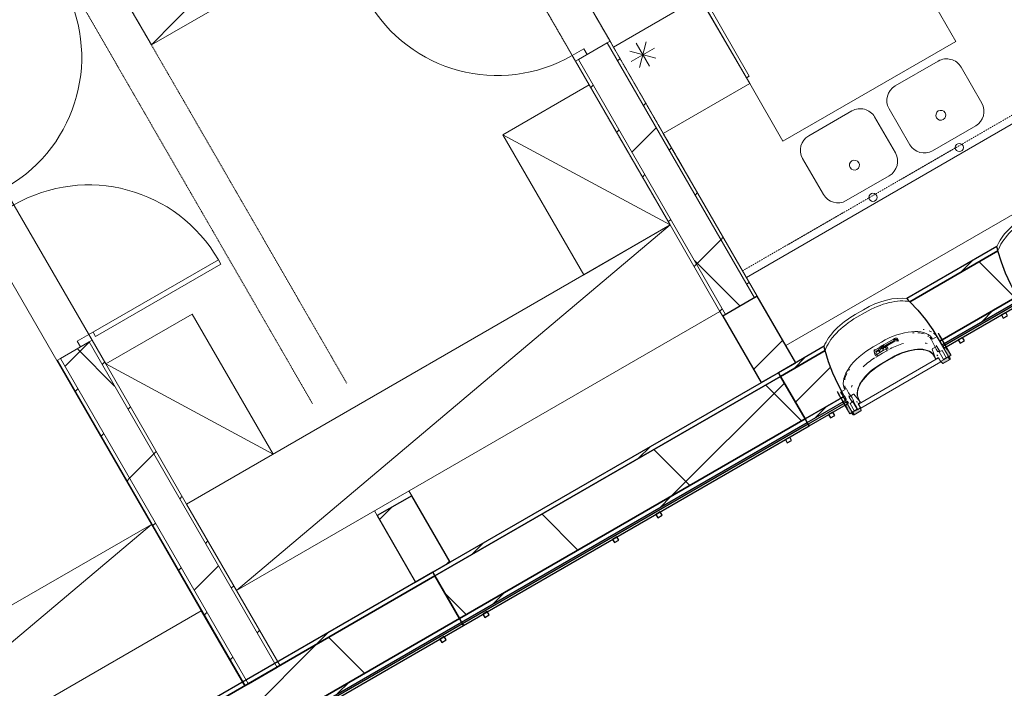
# Model space of a CAD drawing. Header units: centimetres. Extents: x 6036 to 22185, y 5782 to 11383.
# Tile 17 of 183: x 11266 to 11858, y 6586 to 6988. Entities that reach past the tile are written whole.
import ezdxf

# ---------------------------------------------------------------- set-up
doc = ezdxf.new("R2010")
doc.units = ezdxf.units.CM
doc.linetypes.add('Dash', pattern=[0.6, 0.3, -0.3])
doc.linetypes.add('Dash 1mm', pattern=[0.2, 0.1, -0.1])
for name, color, linetype, lineweight in [('A-COLS', 52, 'Continuous', 9), ('A-COLS-HDLN', 52, 'Dash', 9), ('A-DOOR', 31, 'Continuous', 9), ('A-DOOR-FRAM', 31, 'Continuous', 9), ('A-DOOR-OPNG', 31, 'Continuous', 9), ('A-FLOR', 192, 'Continuous', 9), ('A-GENM', 13, 'Continuous', 9), ('A-WALL', 113, 'Continuous', 9), ('A-WALL-FNSH', 113, 'Continuous', 25), ('A-WALL-PATT', 111, 'Continuous', 25), ('E-ELEC-EQPM', 71, 'Continuous', 9), ('Q-CASE', 31, 'Continuous', 9), ('Q-CASE-HDLN', 31, 'Dash', 9), ('S-BEAM', 12, 'Continuous', 9)]:
    doc.layers.add(name, color=color, linetype=linetype, lineweight=lineweight)
pattern_1 = [(45, (5468.8, 0), (-33.67596, 33.67596), [])]
pattern_2 = [(45, (5468.8, 0), (-21.2132, 21.2132), [])]
pattern_3 = [(45, (5468.8, 0), (-53.033, 53.033), []), (135, (5468.8, 0), (-53.033, -53.033), [])]

# ---------------------------------------------------------------- blocks, each defined once
blk = doc.blocks.new('GEMO_WregaPolowkaDrewno - GEMO_WregaPolowkaDrewno-8249762-7-01 ZestMeble')
at = {"layer": 'A-COLS-HDLN', "color": 254}
for p, q in [((-12, -295.15), (-12, 24)), ((12, 24), (12, -295.15))]:
    blk.add_line(p, q, dxfattribs=at)
blk = doc.blocks.new('GEMO_PanelElewacyjny_OknaDol_Nowe - GEMO_PanelElewacyjny_Standard_240_-6277460-7-01 ZestMeble')
at = {"layer": 'S-BEAM'}
h = blk.add_hatch(dxfattribs=at)
h.set_pattern_fill('FP_68', color=256, style=0, pattern_type=2)
h.set_pattern_definition([(15, (-8923.627, -3160.18), (-7.76457, 28.977775), [])])
h.paths.add_polyline_path([(-120, -453.92), (-92.7, -453.92), (-92.7, -451.38), (-120, -451.38)])
h.paths.add_polyline_path([(-120, -421.82), (-89, -421.82), (-88.26, -419.28), (-120, -419.28)])
h.paths.add_polyline_path([(-26.5, -453.92), (27.3, -453.92), (27.3, -451.38), (-26.5, -451.38), (-26.5, -452)])
h.paths.add_polyline_path([(-30.2, -421.82), (31, -421.82), (31.74, -419.28), (-30.94, -419.28), (-30.56, -420.54)])
h.paths.add_polyline_path([(93.5, -453.92), (120, -453.92), (120, -451.38), (93.5, -451.38)])
h.paths.add_polyline_path([(89.8, -421.82), (120, -421.82), (120, -419.28), (89.06, -419.28), (89.44, -420.54)])
h = blk.add_hatch(dxfattribs=at)
h.set_pattern_fill('FP_67', color=256, style=0, pattern_type=2)
h.set_pattern_definition([(15, (-8923.63, -3160.18), (-19.4114, 72.44444), []), (105, (-8923.63, -3160.18), (-72.44444, -19.4114), [])])
h.paths.add_polyline_path([(-120, -451.38), (-92.7, -451.38), (-92.4, -442.62), (-91.02, -431.27), (-90.6, -428.66), (-89, -421.82), (-120, -421.82), (-120, -440.47)])
h.paths.add_polyline_path([(-26.5, -451.38), (27.3, -451.38), (27.54, -443.28), (28.24, -435.85), (29.4, -428.66), (31, -421.82), (-30.2, -421.82), (-28.6, -428.66), (-27.44, -435.85), (-26.74, -443.28), (-26.5, -450.82)])
h.paths.add_polyline_path([(93.5, -451.38), (120, -451.38), (120, -421.82), (89.8, -421.82), (92.15, -433.3), (92.56, -435.85), (93.26, -443.28), (93.5, -450.82)])
for p, q in [((-62.45, -412.04), (-56.75, -412.04)), ((-62.45, -413.94), (-56.75, -413.94)), ((-56.75, -413.94), (-62.45, -413.94)), ((57.55, -412.04), (63.25, -412.04)), ((57.55, -413.94), (63.25, -413.94)), ((63.25, -413.94), (57.55, -413.94)), ((-120, -455.07), (-120, -453.92)), ((120, -453.92), (120, -455.07))]:
    blk.add_line(p, q, dxfattribs=at)
at = {"layer": 'S-BEAM', "lineweight": 25}
for p, q in [((-120, -419.28), (-120, -421.82)), ((-88.26, -419.28), (-120, -419.28)), ((31.74, -419.28), (-30.94, -419.28)), ((120, -419.28), (89.06, -419.28)), ((120, -421.82), (120, -419.28)), ((-120, -421.82), (-120, -451.38)), ((-89, -421.82), (-120, -421.82)), ((-120, -421.82), (-89, -421.82)), ((31, -421.82), (-30.2, -421.82)), ((-30.2, -421.82), (31, -421.82)), ((120, -421.82), (89.8, -421.82)), ((89.8, -421.82), (120, -421.82)), ((120, -451.38), (120, -421.82)), ((27.3, -450.82), (27.33, -448.13)), ((-120, -451.38), (-92.7, -451.38)), ((-120, -451.38), (-120, -453.92)), ((-92.7, -451.38), (-120, -451.38)), ((-120, -453.92), (-92.7, -453.92)), ((-120, -455.07), (-120, -456.23)), ((-92.7, -455.07), (-120, -455.07)), ((-92.7, -451.38), (-92.7, -450.82)), ((-92.7, -453.92), (-92.7, -451.38)), ((-92.7, -456.23), (-92.7, -455.07)), ((-26.5, -450.82), (-26.5, -451.38)), ((-26.5, -451.38), (27.3, -451.38)), ((27.3, -451.38), (-26.5, -451.38)), ((-26.5, -451.38), (-26.5, -453.92)), ((-26.5, -453.92), (27.3, -453.92)), ((27.3, -455.07), (-26.5, -455.07)), ((-26.5, -455.07), (-26.5, -456.23)), ((27.3, -451.38), (27.3, -450.82)), ((27.3, -453.92), (27.3, -451.38)), ((27.3, -456.23), (27.3, -455.07)), ((93.5, -450.82), (93.5, -451.38)), ((93.5, -451.38), (120, -451.38)), ((120, -451.38), (93.5, -451.38)), ((93.5, -451.38), (93.5, -453.92)), ((93.5, -453.92), (120, -453.92)), ((120, -455.07), (93.5, -455.07)), ((93.5, -455.07), (93.5, -456.23)), ((120, -453.92), (120, -451.38)), ((120, -456.23), (120, -455.07)), ((-120, -456.23), (-92.7, -456.23)), ((-103.5, -456.23), (-106.5, -456.23)), ((-106.5, -456.23), (-106.5, -458.54)), ((-106.5, -458.54), (-103.5, -458.54)), ((-103.5, -458.54), (-103.5, -456.23)), ((-26.5, -456.23), (27.3, -456.23)), ((-13.5, -456.23), (-16.5, -456.23)), ((-16.5, -456.23), (-16.5, -458.54)), ((-16.5, -458.54), (-13.5, -458.54)), ((-13.5, -458.54), (-13.5, -456.23)), ((16.5, -456.23), (13.5, -456.23)), ((13.5, -456.23), (13.5, -458.54)), ((13.5, -458.54), (16.5, -458.54)), ((16.5, -458.54), (16.5, -456.23)), ((93.5, -456.23), (120, -456.23)), ((106.5, -456.23), (103.5, -456.23)), ((103.5, -456.23), (103.5, -458.54)), ((103.5, -458.54), (106.5, -458.54)), ((106.5, -458.54), (106.5, -456.23))]:
    blk.add_line(p, q, dxfattribs=at)
at = {"layer": 'S-BEAM', "lineweight": 25, "flags": 128}
for points in [[(-89, -421.82), (-88.64, -420.54), (-88.26, -419.28)], [(-30.94, -419.28), (-30.56, -420.54), (-30.2, -421.82)], [(31, -421.82), (31.36, -420.54), (31.74, -419.28)], [(89.06, -419.28), (89.44, -420.54), (89.8, -421.82)], [(-92.7, -450.82), (-92.46, -443.28), (-91.76, -435.85), (-90.6, -428.66), (-89, -421.82)], [(-30.2, -421.82), (-28.6, -428.66), (-27.44, -435.85), (-26.74, -443.28), (-26.5, -450.82)], [(27.34, -447.76), (27.54, -443.28), (28.24, -435.85), (29.4, -428.66), (31, -421.82)], [(89.8, -421.82), (91.4, -428.66), (92.56, -435.85), (93.26, -443.28), (93.5, -450.82)]]:
    blk.add_lwpolyline(points, dxfattribs=at)
at = {"layer": 'S-BEAM'}
for centre, major_axis, start_param, end_param in [((-62.45, -429.07), (30.25, 0), 1.570796, 2.641687), ((-62.45, -429.07), (-30.25, 0), 4.712389, 5.783279), ((-62.45, -427.16), (30.25, 0), 1.570796, 2.593181), ((-56.75, -427.16), (30.25, 0), 0.548411, 1.570796), ((-56.75, -429.07), (30.25, 0), 0.499906, 1.570796), ((-56.75, -429.07), (30.25, 0), 0.499906, 1.570796), ((57.55, -429.07), (30.25, 0), 1.570796, 2.641687), ((57.55, -429.07), (30.25, 0), 1.570796, 2.641687), ((57.55, -427.16), (30.25, 0), 1.570796, 2.593181), ((63.25, -427.16), (30.25, 0), 0.548411, 1.570796), ((63.25, -429.07), (30.25, 0), 0.499906, 1.570796), ((63.25, -429.07), (30.25, 0), 0.499906, 1.570796), ((-62.45, -451.24), (30.25, 0), 2.522308, 2.552544), ((-62.45, -451.24), (30.25, 0), 2.522308, 2.552544), ((-56.75, -451.24), (30.25, 0), 0.738556, 0.770169), ((-56.75, -451.24), (30.25, 0), 0.738556, 0.770169), ((57.55, -451.24), (30.25, 0), 2.44693, 2.484469), ((57.55, -451.24), (30.25, 0), 2.44693, 2.484469), ((63.25, -451.24), (30.25, 0), 0.657124, 0.694663), ((63.25, -451.24), (30.25, 0), 0.657124, 0.694663), ((-62.45, -453.14), (30.25, 0), 2.663017, 2.689084), ((-56.75, -453.14), (30.25, 0), 0.533605, 0.56556), ((-56.75, -454.01), (30.25, 0), 0.504785, 0.530965), ((57.55, -454.01), (30.25, 0), 2.650816, 2.709639), ((57.55, -453.14), (30.25, 0), 2.622828, 2.648536), ((63.25, -453.14), (30.25, 0), 0.493057, 0.518765), ((63.25, -454.01), (30.25, 0), 0.431953, 0.490776)]:
    blk.add_ellipse(centre, major_axis=major_axis, ratio=0.5, start_param=start_param, end_param=end_param, dxfattribs=at)
blk = doc.blocks.new('GEMO_PanelElewacyjny_Standard - GEMO_PanelElewacyjny_Standard_240_-5482809-7-01 ZestMeble')
at = {"layer": 'S-BEAM'}
h = blk.add_hatch(dxfattribs=at)
h.set_pattern_fill('FP_70', color=256, style=0, pattern_type=2)
h.set_pattern_definition([(15, (-8683.627, -3160.18), (-7.76457, 28.97777), [])])
h.paths.add_polyline_path([(-120, -453.92), (120, -453.92), (120, -451.38), (-120, -451.38)])
h.paths.add_polyline_path([(-120, -421.82), (120, -421.82), (120, -419.28), (-120, -419.28)])
h = blk.add_hatch(dxfattribs=at)
h.set_pattern_fill('FP_69', color=256, style=0, pattern_type=2)
h.set_pattern_definition([(15, (-8683.63, -3160.18), (-19.4114, 72.44444), []), (105, (-8683.63, -3160.18), (-72.44444, -19.4114), [])])
h.paths.add_polyline_path([(-120, -451.38), (120, -451.38), (120, -421.82), (-120, -421.82), (-120, -431.96)])
at = {"layer": 'S-BEAM', "lineweight": 25}
for p, q in [((120, -419.28), (-120, -419.28)), ((-120, -419.28), (-120, -421.82)), ((120, -421.82), (120, -419.28)), ((120, -421.82), (-120, -421.82)), ((-120, -421.82), (-120, -451.38)), ((-120, -421.82), (120, -421.82)), ((120, -451.38), (120, -421.82)), ((-120, -451.38), (120, -451.38)), ((120, -451.38), (-120, -451.38)), ((-120, -451.38), (-120, -453.92)), ((-120, -453.92), (120, -453.92)), ((120, -455.07), (-120, -455.07)), ((-120, -455.07), (-120, -456.23)), ((120, -453.92), (120, -451.38)), ((120, -456.23), (120, -455.07)), ((-120, -456.23), (120, -456.23)), ((-103.5, -456.23), (-106.5, -456.23)), ((-106.5, -456.23), (-106.5, -458.54)), ((-106.5, -458.54), (-103.5, -458.54)), ((-103.5, -458.54), (-103.5, -456.23)), ((-13.5, -456.23), (-16.5, -456.23)), ((-16.5, -456.23), (-16.5, -458.54)), ((-16.5, -458.54), (-13.5, -458.54)), ((-13.5, -458.54), (-13.5, -456.23)), ((16.5, -456.23), (13.5, -456.23)), ((13.5, -456.23), (13.5, -458.54)), ((13.5, -458.54), (16.5, -458.54)), ((16.5, -458.54), (16.5, -456.23)), ((106.5, -456.23), (103.5, -456.23)), ((103.5, -456.23), (103.5, -458.54)), ((103.5, -458.54), (106.5, -458.54)), ((106.5, -458.54), (106.5, -456.23))]:
    blk.add_line(p, q, dxfattribs=at)
at = {"layer": 'S-BEAM'}
for p, q in [((-120, -455.07), (-120, -453.92)), ((120, -453.92), (120, -455.07))]:
    blk.add_line(p, q, dxfattribs=at)
blk = doc.blocks.new('GEMO_PanelElewacyjny_Standard - GEMO_PanelElewacyjny_Standard_240_-V27-7-01 ZestMeble')
at = {"layer": 'S-BEAM'}
h = blk.add_hatch(dxfattribs=at)
h.set_pattern_fill('FP_72', color=256, style=0, pattern_type=2)
h.set_pattern_definition([(15, (-8443.627, -3160.18), (-7.76457, 28.97777), [])])
h.paths.add_polyline_path([(-120, -453.92), (120, -453.92), (120, -451.38), (-120, -451.38)])
h.paths.add_polyline_path([(-120, -421.82), (120, -421.82), (120, -419.28), (-120, -419.28)])
h = blk.add_hatch(dxfattribs=at)
h.set_pattern_fill('FP_71', color=256, style=0, pattern_type=2)
h.set_pattern_definition([(15, (-8443.63, -3160.18), (-19.4114, 72.44444), []), (105, (-8443.63, -3160.18), (-72.44444, -19.4114), [])])
h.paths.add_polyline_path([(-120, -451.38), (120, -451.38), (120, -421.82), (-120, -421.82), (-120, -422.64)])
at = {"layer": 'S-BEAM', "lineweight": 25}
for p, q in [((120, -419.28), (-120, -419.28)), ((-120, -419.28), (-120, -421.82)), ((120, -421.82), (120, -419.28)), ((120, -421.82), (-120, -421.82)), ((-120, -421.82), (-120, -451.38)), ((-120, -421.82), (120, -421.82)), ((120, -451.38), (120, -421.82)), ((-120, -451.38), (120, -451.38)), ((120, -451.38), (-120, -451.38)), ((-120, -451.38), (-120, -453.92)), ((-120, -453.92), (120, -453.92)), ((120, -455.07), (-120, -455.07)), ((-120, -455.07), (-120, -456.23)), ((120, -453.92), (120, -451.38)), ((120, -456.23), (120, -455.07)), ((-120, -456.23), (120, -456.23)), ((-103.5, -456.23), (-106.5, -456.23)), ((-106.5, -456.23), (-106.5, -458.54)), ((-106.5, -458.54), (-103.5, -458.54)), ((-103.5, -458.54), (-103.5, -456.23)), ((-13.5, -456.23), (-16.5, -456.23)), ((-16.5, -456.23), (-16.5, -458.54)), ((-16.5, -458.54), (-13.5, -458.54)), ((-13.5, -458.54), (-13.5, -456.23)), ((16.5, -456.23), (13.5, -456.23)), ((13.5, -456.23), (13.5, -458.54)), ((13.5, -458.54), (16.5, -458.54)), ((16.5, -458.54), (16.5, -456.23)), ((106.5, -456.23), (103.5, -456.23)), ((103.5, -456.23), (103.5, -458.54)), ((103.5, -458.54), (106.5, -458.54)), ((106.5, -458.54), (106.5, -456.23))]:
    blk.add_line(p, q, dxfattribs=at)
at = {"layer": 'S-BEAM'}
for p, q in [((-120, -455.07), (-120, -453.92)), ((120, -453.92), (120, -455.07))]:
    blk.add_line(p, q, dxfattribs=at)
blk = doc.blocks.new('DOOR_Drzwi-1S_P1 - C13-D_Drzwi_90x200_-8232683-7-01 ZestMeble')
at = {"layer": 'A-DOOR'}
for p, q in [((48, 102.25), (45, 102.25)), ((45, 12.25), (45, 102.25)), ((48, 15.25), (48, 102.25)), ((48, 15.25), (45, 15.25))]:
    blk.add_line(p, q, dxfattribs=at)
at = {"layer": 'A-DOOR-FRAM'}
for p, q in [((-49, 4.25), (-49, 12.25)), ((-49, 12.25), (-45, 12.25)), ((-45, 12.25), (-45, 4.25)), ((45, 4.25), (45, 12.25)), ((45, 12.25), (49, 12.25)), ((49, 12.25), (49, 4.25)), ((-45, 4.25), (-49, 4.25)), ((49, 4.25), (45, 4.25))]:
    blk.add_line(p, q, dxfattribs=at)
at = {"layer": 'A-DOOR-OPNG'}
blk.add_arc((45, 12.25), 90, 90, 180, dxfattribs=at)
blk = doc.blocks.new('DOOR_Drzwi-1S_P1 - C13-D_Drzwi_90x200_-8233006-7-01 ZestMeble')
at = {"layer": 'A-DOOR'}
for p, q in [((48, 102.25), (45, 102.25)), ((45, 12.25), (45, 102.25)), ((48, 15.25), (48, 102.25)), ((48, 15.25), (45, 15.25))]:
    blk.add_line(p, q, dxfattribs=at)
at = {"layer": 'A-DOOR-FRAM'}
for p, q in [((-49, 4.25), (-49, 12.25)), ((-49, 12.25), (-45, 12.25)), ((-45, 12.25), (-45, 4.25)), ((45, 4.25), (45, 12.25)), ((45, 12.25), (49, 12.25)), ((49, 12.25), (49, 4.25)), ((-45, 4.25), (-49, 4.25)), ((49, 4.25), (45, 4.25))]:
    blk.add_line(p, q, dxfattribs=at)
at = {"layer": 'A-DOOR-OPNG'}
blk.add_arc((45, 12.25), 90, 90, 180, dxfattribs=at)
blk = doc.blocks.new('DOOR_Drzwi-1S_P1 - C13-D_Drzwi_90x200_-8232745-7-01 ZestMeble')
at = {"layer": 'A-DOOR'}
for p, q in [((48, 102), (45, 102)), ((45, 12), (45, 102)), ((48, 15), (48, 102)), ((48, 15), (45, 15))]:
    blk.add_line(p, q, dxfattribs=at)
at = {"layer": 'A-DOOR-FRAM'}
for p, q in [((-49, 4), (-49, 12)), ((-49, 12), (-45, 12)), ((-45, 12), (-45, 4)), ((45, 4), (45, 12)), ((45, 12), (49, 12)), ((49, 12), (49, 4)), ((-45, 4), (-49, 4)), ((49, 4), (45, 4))]:
    blk.add_line(p, q, dxfattribs=at)
at = {"layer": 'A-DOOR-OPNG'}
blk.add_arc((45, 12), 90, 90, 180, dxfattribs=at)
blk = doc.blocks.new('CASE_Zestaw-Kuchnia-Narozna_P2 - E13-A_ZestawKuchenny-Narozny-5910131-7-01 ZestMeble')
at = {"layer": 'A-GENM'}
for p, q in [((79.47, -305), (109.47, -305)), ((79.47, -305), (109.47, -305)), ((139.47, -305), (169.47, -305)), ((139.47, -305), (169.47, -305)), ((69.47, -340), (69.47, -315)), ((69.47, -340), (69.47, -315)), ((119.47, -315), (119.47, -340)), ((119.47, -315), (119.47, -340)), ((129.47, -340), (129.47, -315)), ((129.47, -340), (129.47, -315)), ((179.47, -315), (179.47, -340)), ((179.47, -315), (179.47, -340)), ((109.47, -350), (79.47, -350)), ((109.47, -350), (79.47, -350)), ((169.47, -350), (139.47, -350)), ((169.47, -350), (139.47, -350))]:
    blk.add_line(p, q, dxfattribs=at)
for centre in [(94.43, -356.38), (154.43, -356.38)]:
    blk.add_circle(centre, 2.5, dxfattribs=at)
for centre, radius, start, end in [((79.47, -315), 10, 90, 180), ((79.47, -315), 10, 90, 180), ((109.47, -315), 10, 360, 90), ((109.47, -315), 10, 360, 90), ((139.47, -315), 10, 90, 180), ((139.47, -315), 10, 90, 180), ((169.47, -315), 10, 360, 90), ((169.47, -315), 10, 360, 90), ((94.47, -334.03), 3, 360, 180), ((154.47, -334.03), 3, 360, 180), ((94.47, -334.03), 3, 180, 360), ((154.47, -334.03), 3, 180, 360), ((79.47, -340), 10, 180, 270), ((79.47, -340), 10, 180, 270), ((109.47, -340), 10, 270, 360), ((109.47, -340), 10, 270, 360), ((139.47, -340), 10, 180, 270), ((139.47, -340), 10, 180, 270), ((169.47, -340), 10, 270, 360), ((169.47, -340), 10, 270, 360)]:
    blk.add_arc(centre, radius, start, end, dxfattribs=at)
at = {"layer": 'E-ELEC-EQPM'}
for p, q in [((64.47, -200), (4.47, -200)), ((4.47, -200), (4.47, -260)), ((4.47, -260), (4.47, -200)), ((4.47, -200), (64.47, -200)), ((64.47, -260), (64.47, -200)), ((64.47, -200), (64.47, -260)), ((11.83, -207.19), (23.14, -218.5)), ((23.14, -207.19), (11.83, -218.5)), ((17.48, -204.84), (17.48, -220.84)), ((66.47, -204), (66.47, -256)), ((25.48, -212.84), (9.48, -212.84)), ((4.47, -260), (64.47, -260)), ((64.47, -260), (4.47, -260)), ((66.47, -256), (64.47, -256))]:
    blk.add_line(p, q, dxfattribs=at)
at = {"layer": 'Q-CASE'}
for p, q in [((184.47, -175), (184.47, -300)), ((64.47, -300), (64.47, -260)), ((184.47, -300), (64.47, -300)), ((79.47, -305), (109.47, -305)), ((139.47, -305), (169.47, -305)), ((69.47, -340), (69.47, -315)), ((119.47, -315), (119.47, -340)), ((129.47, -340), (129.47, -315)), ((179.47, -315), (179.47, -340)), ((109.47, -350), (79.47, -350)), ((169.47, -350), (139.47, -350)), ((220.47, -360), (4.47, -360)), ((4.47, -360), (304.47, -360)), ((4.47, -407.38), (220.47, -407.38))]:
    blk.add_line(p, q, dxfattribs=at)
for centre, start, end in [((79.47, -315), 90, 180), ((109.47, -315), 360, 90), ((139.47, -315), 90, 180), ((169.47, -315), 360, 90), ((79.47, -340), 180, 270), ((109.47, -340), 270, 360), ((139.47, -340), 180, 270), ((169.47, -340), 270, 360)]:
    blk.add_arc(centre, 10, start, end, dxfattribs=at)
at = {"layer": 'Q-CASE-HDLN', "linetype": 'Dash 1mm'}
blk.add_line((4.47, -355.42), (724.47, -355.42), dxfattribs=at)
blk = doc.blocks.new('CASE_Szafa_P2 - E21-S_Regal_Instx60x100__Administracja_high-7491617-7-01 ZestMeble')
at = {"layer": 'Q-CASE'}
for p, q in [((108, 0), (-108, 0)), ((-108, 0), (-108, -60)), ((108, 0), (-108, 0)), ((-108, 0), (-108, -60)), ((108, 0), (-108, 0)), ((108, -60), (108, 0)), ((108, -60), (108, 0)), ((-108, -60), (108, 0)), ((-108, -60), (108, -60)), ((-108, -60), (108, -60))]:
    blk.add_line(p, q, dxfattribs=at)
blk = doc.blocks.new('CASE_Szafa_P2 - E21-S_Regal_Instx60x100__Administracja_high-7491534-7-01 ZestMeble')
at = {"layer": 'Q-CASE'}
for p, q in [((167.875, 0), (-167.875, 0)), ((-167.875, 0), (-167.875, -60)), ((167.875, 0), (-167.875, 0)), ((-167.875, 0), (-167.875, -60)), ((-167.875, -60), (167.875, 0)), ((167.875, 0), (-167.875, 0)), ((167.875, -60), (167.875, 0)), ((167.875, -60), (167.875, 0)), ((-167.875, -60), (167.875, -60)), ((-167.875, -60), (167.875, -60))]:
    blk.add_line(p, q, dxfattribs=at)
blk = doc.blocks.new('okno - okno-V145-7-01 ZestMeble')
at = {"layer": 'A-GENM'}
h = blk.add_hatch(color=256, dxfattribs=at)
h.paths.add_polyline_path([(6296.73, 6751.01), (6298.02, 6751.76), (6294.93, 6756.64), (6294.35, 6756.3), (6295.83, 6752.56), (6296.29, 6751.76)])
h.paths.add_polyline_path([(6356.05, 6785.26), (6357.35, 6786.01), (6354.83, 6789.7), (6353.87, 6790.67), (6353.16, 6790.26), (6355.75, 6785.77)])
for points in [[(6355.95, 6788.43), (6354.16, 6790.83), (6353.95, 6790.71), (6355.92, 6788.46)], [(6356.98, 6783.9), (6356.37, 6785.44), (6356.31, 6785.06), (6356.86, 6784.11)], [(6295.33, 6753.43), (6294.29, 6756.27), (6293.84, 6756.01), (6295.25, 6753.56)]]:
    blk.add_hatch(color=256, dxfattribs=at).paths.add_polyline_path(points)
h = blk.add_hatch(color=256, dxfattribs=at)
h.paths.add_polyline_path([(6299.11, 6750.19), (6303.21, 6752.56), (6302.14, 6753.79), (6301.5, 6753.54), (6301.5, 6753.42), (6298.37, 6751.48), (6298.73, 6750.85)])
h.paths.add_polyline_path([(6352.76, 6781.16), (6356.86, 6783.53), (6355.7, 6785.06), (6351.95, 6782.56), (6352.38, 6781.82)])
at = {"layer": 'A-GENM', "lineweight": 18}
for p, q in [((6349.97, 6799.08), (6349.79, 6798.98)), ((6345.86, 6796.58), (6345.33, 6796.27)), ((6349.09, 6797.24), (6346.41, 6795.69)), ((6346.93, 6792.9), (6348.64, 6789.58)), ((6356.05, 6785.26), (6350.46, 6794.94)), ((6351.76, 6795.69), (6357.35, 6786.01)), ((6357.58, 6786.01), (6351.93, 6795.79)), ((6346.18, 6789.68), (6348.15, 6784.13)), ((6348.72, 6791.35), (6346.26, 6789.94)), ((6348.64, 6789.58), (6349.51, 6788.08)), ((6350.8, 6788.15), (6349.01, 6791.25)), ((6349.51, 6788.08), (6350.16, 6788.46)), ((6350.16, 6788.46), (6353.02, 6783.51)), ((6352.12, 6788.92), (6350.8, 6788.15)), ((6354.83, 6784.22), (6352.12, 6788.92)), ((6349.99, 6784.35), (6301.84, 6756.55)), ((6303.22, 6754.15), (6351.37, 6781.95)), ((6348.15, 6784.13), (6348.34, 6783.8)), ((6348.34, 6783.8), (6349.81, 6784.65)), ((6351.37, 6781.95), (6349.99, 6784.35)), ((6349.99, 6784.35), (6351.26, 6782.15)), ((6351.26, 6782.15), (6354.83, 6784.22)), ((6351.63, 6782.04), (6351.56, 6781.96)), ((6351.56, 6781.96), (6352.31, 6781.17)), ((6352.38, 6781.24), (6351.63, 6782.04)), ((6356.86, 6783.53), (6352.76, 6781.16)), ((6352.81, 6781.06), (6356.91, 6783.43)), ((6353.02, 6783.51), (6356.05, 6785.26)), ((6357.35, 6786.01), (6355.7, 6785.06)), ((6355.7, 6785.06), (6356.51, 6783.66)), ((6355.85, 6785.01), (6357.58, 6786.01)), ((6356.6, 6783.71), (6355.85, 6785.01)), ((6356.51, 6783.66), (6356.6, 6783.71)), ((6356.76, 6784.96), (6356.66, 6784.94)), ((6356.66, 6784.94), (6356.98, 6783.9)), ((6357.08, 6783.92), (6356.76, 6784.96)), ((6289.27, 6764.04), (6289.1, 6763.93)), ((6293.81, 6765.32), (6291.12, 6763.77)), ((6293.85, 6766.54), (6293.32, 6766.24)), ((6297.98, 6760.33), (6295.96, 6763.48)), ((6290.96, 6760.59), (6292.94, 6757.16)), ((6293.17, 6757.16), (6291.13, 6760.69)), ((6292.43, 6761.44), (6298.02, 6751.76)), ((6293.09, 6756.91), (6296.61, 6750.81)), ((6296.73, 6751.01), (6293.26, 6757.01)), ((6296.35, 6760.85), (6297.91, 6758.15)), ((6298.87, 6762.57), (6296.41, 6761.15)), ((6298.13, 6757.75), (6296.81, 6756.98)), ((6296.81, 6756.98), (6299.51, 6752.28)), ((6297.9, 6758.15), (6298.13, 6757.75)), ((6298.85, 6758.83), (6297.98, 6760.33)), ((6298.2, 6758.46), (6298.85, 6758.83)), ((6301.06, 6753.51), (6298.2, 6758.46)), ((6301.53, 6753.44), (6298.59, 6758.55)), ((6298.6, 6758.55), (6301.55, 6753.45)), ((6302.95, 6758.03), (6299.13, 6762.51)), ((6301.66, 6756.85), (6303.13, 6757.7)), ((6303.11, 6754.35), (6301.66, 6756.85)), ((6303.13, 6757.7), (6302.95, 6758.03)), ((6296.61, 6750.81), (6298.34, 6751.81)), ((6298.37, 6751.96), (6296.73, 6751.01)), ((6297.99, 6751.07), (6297.92, 6750.99)), ((6297.92, 6750.99), (6298.67, 6750.2)), ((6298.73, 6750.27), (6297.99, 6751.07)), ((6298.02, 6751.76), (6301.06, 6753.51)), ((6298.34, 6751.81), (6299.09, 6750.51)), ((6299.18, 6750.56), (6298.37, 6751.96)), ((6303.21, 6752.56), (6299.11, 6750.19)), ((6299.17, 6750.09), (6303.27, 6752.46)), ((6299.51, 6752.28), (6301.53, 6753.44)), ((6301.55, 6753.45), (6303.11, 6754.35)), ((6301.84, 6756.55), (6303.22, 6754.15)), ((6303.12, 6753.99), (6303.02, 6753.97)), ((6303.02, 6753.97), (6303.34, 6752.93)), ((6303.44, 6752.95), (6303.12, 6753.99)), ((6299.09, 6750.51), (6299.18, 6750.56))]:
    blk.add_line(p, q, dxfattribs=at)
at = {"layer": 'A-GENM'}
for p, q in [((6310.7, 6791.11), (6315.63, 6793.96)), ((6321.53, 6793.77), (6315.38, 6790.22)), ((6323.25, 6795.86), (6315.81, 6791.57)), ((6323.81, 6794.5), (6318.22, 6791.27)), ((6324.54, 6795.51), (6321.53, 6793.77)), ((6324.12, 6796.25), (6322.44, 6795.27)), ((6325.38, 6795.77), (6324.84, 6796.26)), ((6325.26, 6795.53), (6325.8, 6795.03)), ((6325.83, 6795), (6325.4, 6795.73)), ((6325.8, 6794.8), (6325.65, 6794.63)), ((6311.34, 6788.05), (6312.14, 6785.69)), ((6315, 6790.84), (6311.73, 6788.95)), ((6311.81, 6789.18), (6316.62, 6791.95)), ((6312.49, 6787.44), (6312.23, 6788.2)), ((6312.28, 6788.31), (6313.99, 6789.3)), ((6312.37, 6787.31), (6312.73, 6786.29)), ((6313.99, 6788.67), (6312.43, 6787.77)), ((6312.86, 6786.2), (6312.73, 6786.6)), ((6313.23, 6785.58), (6312.86, 6786.63)), ((6313.08, 6786.66), (6315.69, 6788.17)), ((6316.27, 6787.15), (6313.66, 6785.64)), ((6313.99, 6789.28), (6313.99, 6789.27)), ((6313.99, 6789.27), (6314.19, 6788.94)), ((6313.99, 6789.06), (6314.59, 6788.01)), ((6314.43, 6790.45), (6314.08, 6789.51)), ((6314.58, 6788.12), (6314.92, 6789.37)), ((6314.73, 6787.77), (6314.59, 6788.01)), ((6316.51, 6788.79), (6314.73, 6787.77)), ((6314.75, 6789.74), (6315.29, 6790.05)), ((6314.92, 6789.37), (6318.22, 6791.27)), ((6314.92, 6789.37), (6314.93, 6789.58)), ((6316.68, 6791.81), (6315.29, 6791.01)), ((6315.69, 6788.17), (6318.29, 6789.67)), ((6317.65, 6790.79), (6316.01, 6789.84)), ((6318.88, 6788.66), (6316.27, 6787.15)), ((6316.71, 6789.61), (6316.51, 6788.79)), ((6317.77, 6790.84), (6317.98, 6790.61)), ((6318.79, 6789.79), (6318.08, 6790.61)), ((6319.15, 6789), (6318.43, 6789.85)), ((6319.66, 6790.03), (6318.44, 6791.43)), ((6318.55, 6789.96), (6318.89, 6789.58)), ((6320.31, 6789.3), (6320.18, 6789.51)), ((6349.01, 6791.25), (6348.64, 6791.88)), ((6312.33, 6784.98), (6312.46, 6784.77)), ((6321.74, 6784.48), (6315.85, 6781.08)), ((6315.99, 6780.84), (6321.88, 6784.24)), ((6348.15, 6784.13), (6347.07, 6786)), ((6349.49, 6785.63), (6348.9, 6786.18)), ((6356.66, 6784.94), (6356.37, 6785.44)), ((6356.45, 6785.49), (6356.76, 6784.96)), ((6295.99, 6761.48), (6296.35, 6760.85)), ((6300.8, 6758.41), (6300.98, 6757.62)), ((6301.87, 6759.9), (6302.95, 6758.03)), ((6297.62, 6751.52), (6297.92, 6750.99)), ((6297.7, 6751.57), (6297.99, 6751.07)), ((6300.06, 6756.03), (6301.53, 6753.44))]:
    blk.add_line(p, q, dxfattribs=at)
at = {"layer": 'A-GENM', "lineweight": 18, "flags": 128}
for points in [[(6349.79, 6798.98), (6350.79, 6797.34), (6351.76, 6795.69)], [(6351.93, 6795.79), (6350.96, 6797.44), (6349.97, 6799.08)], [(6346.41, 6795.69), (6346.13, 6796.13), (6345.86, 6796.58)], [(6350.46, 6794.94), (6349.78, 6796.1), (6349.09, 6797.24)], [(6346.26, 6789.94), (6346.22, 6789.91), (6346.19, 6789.87), (6346.18, 6789.83), (6346.17, 6789.78)], [(6349.01, 6791.25), (6348.98, 6791.3), (6348.94, 6791.33), (6348.9, 6791.36), (6348.85, 6791.37), (6348.8, 6791.38), (6348.76, 6791.37), (6348.72, 6791.35)], [(6352.31, 6781.17), (6352.38, 6781.1), (6352.47, 6781.05), (6352.55, 6781.02), (6352.64, 6781.02), (6352.73, 6781.03), (6352.81, 6781.06)], [(6352.76, 6781.16), (6352.69, 6781.14), (6352.63, 6781.13), (6352.56, 6781.13), (6352.49, 6781.16), (6352.43, 6781.19), (6352.38, 6781.24)], [(6356.98, 6783.9), (6356.99, 6783.83), (6356.99, 6783.75), (6356.98, 6783.68), (6356.95, 6783.62), (6356.91, 6783.57), (6356.86, 6783.53)], [(6356.91, 6783.43), (6356.98, 6783.48), (6357.04, 6783.55), (6357.08, 6783.64), (6357.1, 6783.73), (6357.1, 6783.82), (6357.08, 6783.92)], [(6289.1, 6763.93), (6290.02, 6762.26), (6290.96, 6760.59)], [(6291.13, 6760.69), (6290.19, 6762.36), (6289.27, 6764.04)], [(6291.12, 6763.77), (6291.77, 6762.6), (6292.43, 6761.44)], [(6293.32, 6766.24), (6293.56, 6765.78), (6293.81, 6765.32)], [(6296.41, 6761.15), (6296.37, 6761.13), (6296.34, 6761.09), (6296.33, 6761.05), (6296.32, 6761), (6296.32, 6760.95), (6296.33, 6760.9), (6296.35, 6760.85)], [(6299.09, 6762.55), (6299.05, 6762.58), (6299, 6762.59), (6298.95, 6762.6), (6298.91, 6762.59), (6298.87, 6762.57)], [(6303.34, 6752.93), (6303.35, 6752.86), (6303.35, 6752.78), (6303.34, 6752.71), (6303.31, 6752.65), (6303.27, 6752.6), (6303.21, 6752.56)], [(6303.27, 6752.46), (6303.34, 6752.51), (6303.4, 6752.58), (6303.44, 6752.67), (6303.46, 6752.76), (6303.46, 6752.85), (6303.44, 6752.95)], [(6298.67, 6750.2), (6298.74, 6750.13), (6298.82, 6750.08), (6298.91, 6750.05), (6299, 6750.05), (6299.09, 6750.06), (6299.17, 6750.09)], [(6299.11, 6750.19), (6299.05, 6750.17), (6298.99, 6750.16), (6298.92, 6750.16), (6298.85, 6750.19), (6298.79, 6750.22), (6298.73, 6750.27)]]:
    blk.add_lwpolyline(points, dxfattribs=at)
at = {"layer": 'A-GENM', "flags": 128}
for points in [[(6324.12, 6796.25), (6324.01, 6796.2), (6323.88, 6796.16)], [(6314.08, 6789.51), (6314.04, 6789.43), (6314, 6789.39), (6313.99, 6789.39)], [(6314.46, 6790.51), (6314.45, 6790.49), (6314.43, 6790.47), (6314.43, 6790.45)], [(6314.98, 6790.97), (6314.8, 6790.82), (6314.63, 6790.66), (6314.46, 6790.51)], [(6314.59, 6788.01), (6314.58, 6788.06), (6314.58, 6788.12)], [(6318.22, 6791.27), (6317.78, 6790.98), (6317.4, 6790.66), (6317.08, 6790.31), (6316.85, 6789.95), (6316.71, 6789.61)]]:
    blk.add_lwpolyline(points, dxfattribs=at)
at = {"layer": 'A-GENM'}
for centre, major_axis, ratio, start_param, end_param in [((6322.52, 6782.03), (23.86, 13.77), 0.5, 0.067425, 1.570796), ((6322.91, 6781.35), (23.86, 13.77), 0.5, 0.76317, 0.809664), ((6322.91, 6781.35), (23.86, 13.77), 0.5, 0.452057, 0.661185), ((6322.91, 6781.35), (26.54, 15.32), 0.5, 0.561293, 0.583156), ((6322.91, 6781.35), (26.54, 15.32), 0.5, 0.311719, 0.397917), ((6322.91, 6781.35), (26.54, 15.32), 0.5, 0.058107, 0.234517), ((6317.22, 6791.72), (0.693, 0.4), 0.891845, 1.105375, 1.570796), ((6325.31, 6777.19), (22.86, 13.2), 0.5, 1.133102, 1.471741), ((6324.27, 6791.79), (4.33, 2.5), 0.866025, 1.009122, 1.137615), ((6324.5, 6793.3), (1.39, 0.8), 0.866025, 0.49181, 1.354999), ((6324.7, 6791.06), (4.33, 2.5), 0.866025, 1.009122, 1.13865), ((6324.08, 6794.03), (1.39, 0.8), 0.866025, 0.49181, 0.707607), ((6324.73, 6796.16), (0.13, 0.075), 0.866025, 0.261799, 1.009122), ((6325.08, 6795.46), (0.173, 0.1), 0.866025, 3.633403, 4.364882), ((6325.16, 6795.43), (0.13, 0.075), 0.866025, 0.261799, 1.009122), ((6325.23, 6795.63), (0.173, 0.1), 0.866025, 5.096361, 6.544985), ((6325.51, 6794.73), (0.173, 0.1), 0.866025, 3.633403, 5.096361), ((6325.66, 6794.9), (0.173, 0.1), 0.866025, 5.096361, 6.544985), ((6325.96, 6776.07), (22.86, 13.2), 0.5, 0.480597, 0.55307), ((6322.91, 6781.35), (23.86, 13.77), 0.5, 0.048532, 0.124971), ((6317.58, 6779.18), (23.86, 13.77), 0.5, 1.570796, 3.074167), ((6312.08, 6788.33), (0.693, 0.4), 0.891845, 1.570796, 2.96706), ((6510.2, 6461.31), (-310.43, 795.49), 0.086824, 1.113781, 1.116689), ((6311.9, 6788.65), (0.693, 0.4), 0.891845, 1.570796, 2.036217), ((6318.47, 6777.64), (23.07, 13.32), 0.5, 1.570796, 1.579056), ((6312.32, 6788.23), (0.0866, 0.05), 0.891845, 1.570796, 2.96706), ((6317.6, 6790.01), (5.11, 2.95), 0.5, 3.048218, 3.332938), ((6318.13, 6789.09), (5.29, 3.05), 0.5, 2.949822, 3.333364), ((6313, 6786.71), (0.26, 0.15), 0.891845, 2.501639, 2.96706), ((6313.02, 6786.75), (0.182, 0.105), 0.5, 3.363758, 4.712389), ((6314.33, 6789.26), (0.346, 0.2), 0.866025, 2.6529, 3.141593), ((6318.97, 6782.55), (7.46, 4.31), 0.891845, 1.685325, 1.733567), ((6318.83, 6782.78), (7.46, 4.31), 0.891845, 1.685325, 1.712302), ((6314.08, 6789.32), (0.0866, 0.05), 0.866025, 3.065451, 3.141593), ((6314.28, 6788.99), (0.0866, 0.05), 0.866025, 3.141593, 3.403392), ((6315.07, 6789.59), (0.13, 0.075), 0.866025, 2.085784, 2.6529), ((6319.77, 6787.22), (5.2, 3), 0.866025, 1.964771, 2.085784), ((6318.83, 6782.78), (7.46, 4.31), 0.891845, 1.391797, 1.455429), ((6315.87, 6789.91), (0.0866, 0.05), 0.866025, 5.235988, 6.021386), ((6313.13, 6787.43), (5.11, 2.95), 0.5, 6.09184, 6.37656), ((6318.24, 6789.76), (0.182, 0.105), 0.5, 4.712389, 6.06102), ((6318.32, 6789.78), (0.26, 0.15), 0.891845, 0.174533, 1.105375), ((6313.67, 6786.5), (5.29, 3.05), 0.5, 6.091414, 6.474956), ((6318.78, 6788.83), (0.355, 0.205), 0.5, 4.712389, 6.069716), ((6327.41, 6774.65), (19.66, 11.35), 0.5, 0, 1.570796), ((6327.55, 6774.41), (19.66, 11.35), 0.5, 0, 1.570796), ((6328.11, 6772.35), (27.84, 16.08), 0.5, 0, 0.186433), ((6321.67, 6771.01), (19.66, 11.35), 0.5, 1.570796, 3.141593), ((6321.52, 6771.25), (19.66, 11.35), 0.5, 1.570796, 3.141593), ((6320.38, 6774.34), (22.86, 13.2), 0.5, 1.669852, 2.00849), ((6313.01, 6786.34), (1.13, 0.65), 0.866025, 4.213723, 4.463056), ((6313.56, 6785.82), (0.355, 0.205), 0.5, 3.355062, 4.712389), ((6317.97, 6778.5), (23.86, 13.77), 0.5, 2.480408, 2.689535), ((6317.97, 6778.5), (23.86, 13.77), 0.5, 2.331928, 2.378423), ((6317.97, 6778.5), (23.86, 13.78), 0.5, 3.016622, 3.09306), ((6321.03, 6773.22), (22.86, 13.2), 0.5, 2.588523, 2.660996), ((6323.17, 6769.5), (27.84, 16.07), 0.5, 2.95516, 3.141593)]:
    blk.add_ellipse(centre, major_axis=major_axis, ratio=ratio, start_param=start_param, end_param=end_param, dxfattribs=at)
for points in [[(6323.88, 6796.16), (6323.74, 6796.11), (6323.46, 6795.99), (6323.06, 6795.76), (6322.68, 6795.48), (6322.44, 6795.28), (6322.32, 6795.17)], [(6322.32, 6795.17), (6322.46, 6795.22), (6322.74, 6795.29), (6323.18, 6795.38), (6323.62, 6795.45), (6324.08, 6795.49), (6324.39, 6795.51), (6324.54, 6795.51)], [(6316.97, 6792.08), (6316.8, 6792.03), (6316.48, 6791.9), (6316.01, 6791.69), (6315.57, 6791.43), (6315.3, 6791.24), (6315.17, 6791.13)], [(6320.17, 6789.43), (6320.23, 6789.36), (6320.28, 6789.28), (6320.32, 6789.2)], [(6312.48, 6784.67), (6312.42, 6784.74), (6312.38, 6784.83), (6312.35, 6784.92)]]:
    blk.add_open_spline(points, degree=3, dxfattribs=at)
at = {"layer": 'A-GENM', "lineweight": 18}
for points, knots in [([(6345.33, 6796.27), (6345.32, 6796.26), (6345.29, 6796.24), (6345.27, 6796.21), (6345.26, 6796.18), (6345.25, 6796.16), (6345.24, 6796.14), (6345.24, 6796.11), (6345.24, 6796.09), (6345.24, 6796.08)], [0, 0, 0, 0, 0.1428571, 0.2857143, 0.3571429, 0.4285714, 0.5, 0.5714286, 0.6785714, 0.6785714, 0.6785714, 0.6785714]), ([(6294.05, 6766.53), (6294.04, 6766.53), (6294.03, 6766.54), (6294, 6766.56), (6293.98, 6766.56), (6293.95, 6766.57), (6293.92, 6766.57), (6293.89, 6766.56), (6293.86, 6766.55), (6293.85, 6766.54)], [0.3333333, 0.3333333, 0.3333333, 0.3333333, 0.4166667, 0.5, 0.5833333, 0.6666667, 0.75, 0.8333333, 1, 1, 1, 1])]:
    blk.add_open_spline(points, degree=3, knots=knots, dxfattribs=at)
for points in [[(6345.27, 6795.98), (6345.56, 6795.48), (6346.12, 6794.45), (6346.66, 6793.42), (6346.93, 6792.9)], [(6295.96, 6763.48), (6295.65, 6763.97), (6295.03, 6764.96), (6294.42, 6765.95), (6294.12, 6766.45)]]:
    blk.add_open_spline(points, degree=3, dxfattribs=at)
at = {"layer": 'A-GENM'}
for points, knots in [([(6311.24, 6788.15), (6311.22, 6788.2), (6311.2, 6788.32), (6311.21, 6788.49), (6311.26, 6788.66), (6311.37, 6788.87), (6311.51, 6789), (6311.62, 6789.06)], [-1, -1, -1, -1, -0.833333, -0.666667, -0.5, -0.333333, 0, 0, 0, 0]), ([(6315.38, 6790.22), (6315.47, 6790.36), (6315.66, 6790.63), (6316.02, 6791.09), (6316.44, 6791.59), (6316.79, 6791.92), (6316.97, 6792.08)], [0, 0, 0, 0, 0.2, 0.4, 0.7, 1, 1, 1, 1])]:
    blk.add_open_spline(points, degree=3, knots=knots, dxfattribs=at)
blk = doc.blocks.new('CASE_Szafa_P2 - E21-S_Regal_Instx60x100__Administracja_high-7491340-7-01 ZestMeble')
at = {"layer": 'Q-CASE'}
for p, q in [((48.64, 0), (-48.64, 0)), ((-48.64, 0), (-48.64, -60)), ((48.64, 0), (-48.64, 0)), ((-48.64, 0), (-48.64, -60)), ((-48.64, -60), (48.64, 0)), ((48.64, 0), (-48.64, 0)), ((48.64, -60), (48.64, 0)), ((48.64, -60), (48.64, 0)), ((-48.64, -60), (48.64, -60)), ((-48.64, -60), (48.64, -60))]:
    blk.add_line(p, q, dxfattribs=at)

msp = doc.modelspace()

# ---------------------------------------------------------------- hatches: boundary and pattern name
at = {"layer": 'A-COLS'}
h = msp.add_hatch(dxfattribs=at)
h.set_pattern_fill('FP_35', color=256, style=0, pattern_type=2)
h.set_pattern_definition(pattern_1)
h.paths.add_polyline_path([(11712.12, 6769.51), (11732.91, 6781.51), (11709.81, 6821.51), (11689.03, 6809.51), (11696.33, 6796.87)])
h.paths.add_polyline_path([(11502.48, 7132.61), (11523.27, 7144.61), (11511.27, 7165.4), (11490.48, 7153.4), (11498.69, 7139.19)])
h = msp.add_hatch(dxfattribs=at)
h.set_pattern_fill('FP_35', color=256, style=0, pattern_type=2)
h.set_pattern_definition(pattern_1)
h.paths.add_polyline_path([(11504.27, 6649.51), (11525.06, 6661.51), (11501.97, 6701.51), (11481.18, 6689.51), (11498.69, 6659.19)])
h.paths.add_polyline_path([(11294.64, 7012.61), (11315.42, 7024.61), (11303.42, 7045.4), (11282.64, 7033.4)])
at = {"layer": 'A-WALL-PATT', "lineweight": 9}
h = msp.add_hatch(dxfattribs=at)
h.set_pattern_fill('FP_14', color=256, style=0, pattern_type=2)
h.set_pattern_definition(pattern_3)
h.paths.add_polyline_path([(11690.76, 6810.51), (11708.08, 6820.51), (11619.54, 6973.87), (11602.21, 6963.87), (11687.36, 6816.4)])
h.paths.add_polyline_path([(11553.21, 7048.74), (11570.54, 7058.74), (11521.54, 7143.61), (11504.21, 7133.61), (11540.05, 7071.55)])
h = msp.add_hatch(dxfattribs=at)
h.set_pattern_fill('FP_13', color=256, style=0, pattern_type=2)
h.set_pattern_definition(pattern_2)
h.paths.add_polyline_path([(11708.08, 6820.51), (11709.81, 6821.51), (11621.27, 6974.87), (11619.54, 6973.87), (11705.76, 6824.52)])
h.paths.add_polyline_path([(11570.54, 7058.74), (11572.27, 7059.74), (11523.27, 7144.61), (11521.54, 7143.61), (11563.14, 7071.55)])
h = msp.add_hatch(dxfattribs=at)
h.set_pattern_fill('FP_13', color=256, style=0, pattern_type=2)
h.set_pattern_definition(pattern_2)
h.paths.add_polyline_path([(11689.03, 6809.51), (11690.76, 6810.51), (11602.21, 6963.87), (11600.48, 6962.87), (11687.36, 6812.4)])
h.paths.add_polyline_path([(11551.48, 7047.74), (11553.21, 7048.74), (11504.21, 7133.61), (11502.48, 7132.61), (11537.74, 7071.55)])
h = msp.add_hatch(dxfattribs=at)
h.set_pattern_fill('FP_13', color=256, style=0, pattern_type=2)
h.set_pattern_definition(pattern_2)
h.paths.add_polyline_path([(11421.06, 6598.13), (11422.8, 6599.13), (11309.71, 6794.99), (11307.98, 6793.99), (11399.87, 6634.85)])
h.paths.add_polyline_path([(11258.98, 6878.86), (11260.71, 6879.86), (11211.71, 6964.74), (11209.98, 6963.74), (11251.46, 6891.89)])
h = msp.add_hatch(dxfattribs=at)
h.set_pattern_fill('FP_14', color=256, style=0, pattern_type=2)
h.set_pattern_definition(pattern_3)
h.paths.add_polyline_path([(11403.74, 6588.13), (11421.06, 6598.13), (11307.98, 6793.99), (11290.66, 6783.99), (11399.87, 6594.85)])
h.paths.add_polyline_path([(11241.66, 6868.86), (11258.98, 6878.86), (11209.98, 6963.74), (11192.66, 6953.74), (11228.37, 6891.89)])
h = msp.add_hatch(dxfattribs=at)
h.set_pattern_fill('FP_13', color=256, style=0, pattern_type=2)
h.set_pattern_definition(pattern_2)
h.paths.add_polyline_path([(11402.01, 6587.13), (11403.74, 6588.13), (11290.66, 6783.99), (11288.93, 6782.99), (11399.87, 6590.85)])
h.paths.add_polyline_path([(11239.93, 6867.86), (11241.66, 6868.86), (11192.66, 6953.74), (11190.93, 6952.74), (11226.06, 6891.89)])

# ---------------------------------------------------------------- linework, layer by layer
at = {"layer": 'A-COLS', "lineweight": 25}
for p, q in [((11709.81, 6821.51), (11689.03, 6809.51)), ((11732.91, 6781.51), (11709.81, 6821.51)), ((11689.03, 6809.51), (11712.12, 6769.51)), ((11712.12, 6769.51), (11732.91, 6781.51)), ((11501.97, 6701.51), (11481.18, 6689.51)), ((11525.06, 6661.51), (11501.97, 6701.51)), ((11481.18, 6689.51), (11504.27, 6649.51)), ((11504.27, 6649.51), (11525.06, 6661.51))]:
    msp.add_line(p, q, dxfattribs=at)
at = {"layer": 'A-COLS'}
for p, q in [((11501.97, 6701.51), (11500.29, 6704.4)), ((11479.51, 6692.4), (11481.18, 6689.51))]:
    msp.add_line(p, q, dxfattribs=at)
at = {"layer": 'A-FLOR'}
for p, q in [((11572.27, 7059.74), (11621.27, 6974.87)), ((11600.48, 6962.87), (11551.48, 7047.74)), ((11260.71, 6879.86), (11309.71, 6794.99)), ((11288.5, 6782.74), (11239.5, 6867.61))]:
    msp.add_line(p, q, dxfattribs=at)
at = {"layer": 'A-WALL', "color": 9, "lineweight": 18}
for p, q in [((11619.54, 6973.87), (11602.21, 6963.87)), ((11708.08, 6820.51), (11619.54, 6973.87)), ((11690.76, 6810.51), (11602.21, 6963.87)), ((11690.76, 6810.51), (11708.08, 6820.51)), ((11307.98, 6793.99), (11290.66, 6783.99)), ((11421.06, 6598.13), (11307.98, 6793.99)), ((11403.74, 6588.13), (11290.66, 6783.99)), ((11403.74, 6588.13), (11421.06, 6598.13))]:
    msp.add_line(p, q, dxfattribs=at)
at = {"layer": 'A-WALL'}
msp.add_line((11402.01, 6587.13), (11288.93, 6782.99), dxfattribs=at)
at = {"layer": 'A-WALL-FNSH', "color": 253, "lineweight": 9}
for p, q in [((11621.27, 6974.87), (11619.54, 6973.87)), ((11623.27, 6971.41), (11621.27, 6974.87)), ((11602.21, 6963.87), (11600.48, 6962.87)), ((11600.48, 6962.87), (11608.71, 6948.61)), ((11709.81, 6821.51), (11653.27, 6919.44)), ((11708.08, 6820.51), (11709.81, 6821.51)), ((11687.36, 6812.4), (11689.03, 6809.51)), ((11689.03, 6809.51), (11690.76, 6810.51)), ((11309.71, 6794.99), (11307.98, 6793.99)), ((11317.95, 6780.74), (11309.71, 6794.99)), ((11290.66, 6783.99), (11288.5, 6782.74)), ((11288.5, 6782.74), (11345.37, 6684.24)), ((11422.8, 6599.13), (11396.59, 6644.53)), ((11375.37, 6632.28), (11401.58, 6586.88)), ((11421.06, 6598.13), (11422.8, 6599.13)), ((11401.58, 6586.88), (11403.74, 6588.13))]:
    msp.add_line(p, q, dxfattribs=at)

# ---------------------------------------------------------------- block references
at = {"layer": 'A-COLS-HDLN', "color": 254}
for p, rotation in [((11512.88, 7138.61), 29.99999999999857), ((11305.03, 7018.61), 29.99999999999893)]:
    msp.add_blockref('GEMO_WregaPolowkaDrewno - GEMO_WregaPolowkaDrewno-8249762-7-01 ZestMeble', p, dxfattribs=dict(at, rotation=rotation))
at = {"layer": 'A-DOOR'}
for name, p, rotation in [('DOOR_Drzwi-1S_P1 - C13-D_Drzwi_90x200_-8232745-7-01 ZestMeble', (11586.38, 7011.3), 119.9999999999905), ('DOOR_Drzwi-1S_P1 - C13-D_Drzwi_90x200_-8232683-7-01 ZestMeble', (11246.33, 6998.29), 209.9999999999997), ('DOOR_Drzwi-1S_P1 - C13-D_Drzwi_90x200_-8233006-7-01 ZestMeble', (11274.61, 6831.3), 299.9999999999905)]:
    msp.add_blockref(name, p, dxfattribs=dict(at, rotation=rotation))
at = {"layer": 'A-GENM'}
msp.add_blockref('okno - okno-V145-7-01 ZestMeble', (5468.8, 0), dxfattribs=at)
at = {"layer": 'Q-CASE'}
for name, p, rotation in [('CASE_Zestaw-Kuchnia-Narozna_P2 - E13-A_ZestawKuchenny-Narozny-5910131-7-01 ZestMeble', (11519.4, 7142.38), 29.99999999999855), ('CASE_Szafa_P2 - E21-S_Regal_Instx60x100__Administracja_high-7491617-7-01 ZestMeble', (11408.95, 7078.61), 29.99999999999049), ('CASE_Szafa_P2 - E21-S_Regal_Instx60x100__Administracja_high-7491340-7-01 ZestMeble', (11633.04, 6906.49), 299.9999999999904), ('CASE_Szafa_P2 - E21-S_Regal_Instx60x100__Administracja_high-7491534-7-01 ZestMeble', (11541.97, 6728.46), 209.9999999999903), ('CASE_Szafa_P2 - E21-S_Regal_Instx60x100__Administracja_high-7491340-7-01 ZestMeble', (11342.27, 6738.61), 119.9999999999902), ('CASE_Szafa_P2 - E21-S_Regal_Instx60x100__Administracja_high-7491534-7-01 ZestMeble', (11229.99, 6548.34), 209.9999999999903)]:
    msp.add_blockref(name, p, dxfattribs=dict(at, rotation=rotation))
at = {"layer": 'S-BEAM', "rotation": 29.99999999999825}
for name, p in [('GEMO_PanelElewacyjny_OknaDol_Nowe - GEMO_PanelElewacyjny_Standard_240_-6277460-7-01 ZestMeble', (11616.8, 7198.61)), ('GEMO_PanelElewacyjny_Standard - GEMO_PanelElewacyjny_Standard_240_-5482809-7-01 ZestMeble', (11408.95, 7078.61)), ('GEMO_PanelElewacyjny_Standard - GEMO_PanelElewacyjny_Standard_240_-V27-7-01 ZestMeble', (11201.11, 6958.61))]:
    msp.add_blockref(name, p, dxfattribs=at)

doc.saveas('drawing.dxf')
